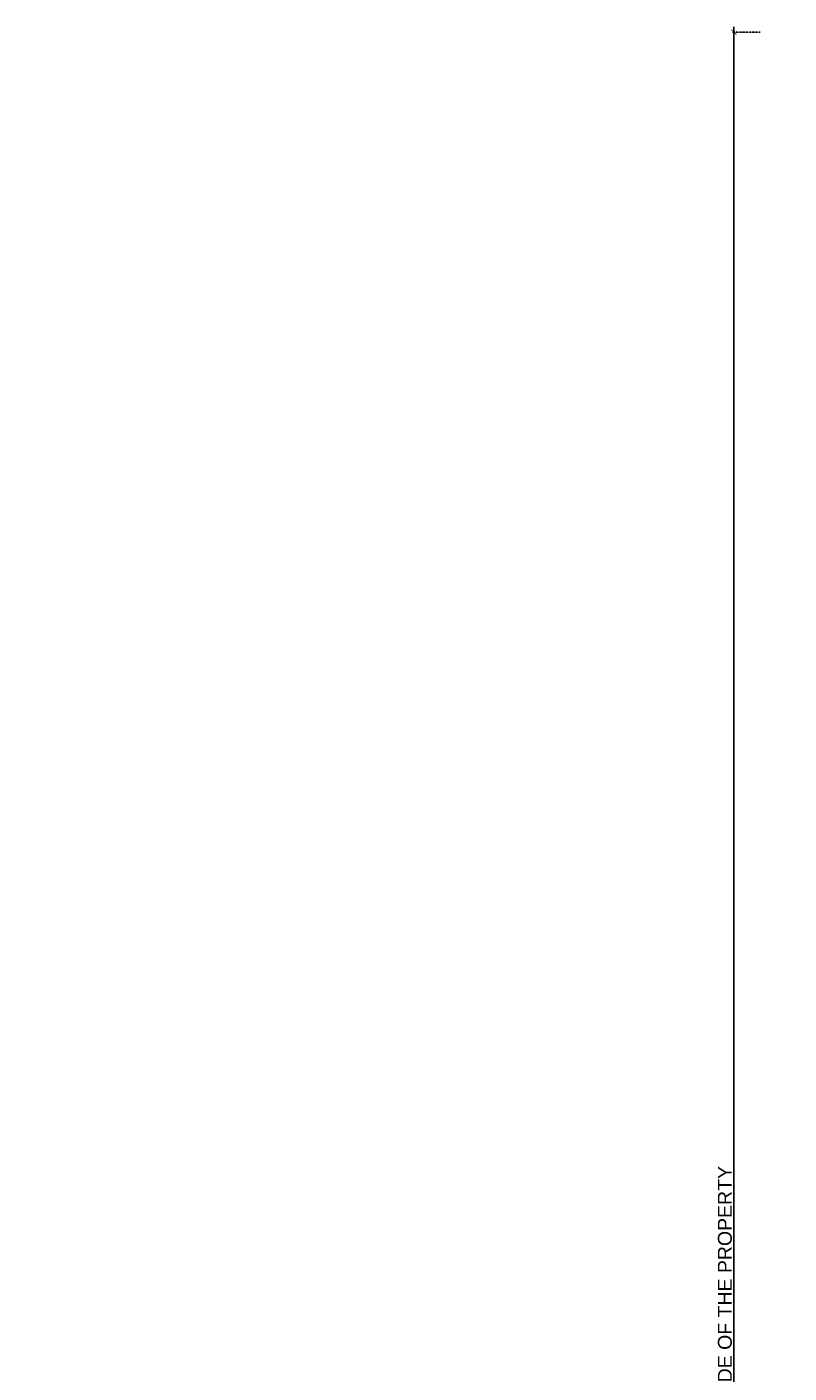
# Model space of a CAD drawing. Header units: millimetres. Extents: x 3501050 to 3719646, y 122984 to 158395.
# Tile 18 of 76: x 3506565 to 3510941, y 146910 to 154638. Entities that reach past the tile are written whole.
import ezdxf

# ---------------------------------------------------------------- set-up
doc = ezdxf.new("R2010")
doc.units = ezdxf.units.MM
doc.header["$PDMODE"] = 2
doc.linetypes.add('( Hidden )', pattern=[0.375, 0.25, -0.125])
doc.layers.get('0').update_dxf_attribs({"color": 8})
doc.layers.get('DEFPOINTS').update_dxf_attribs({"color": 8, "lineweight": 18})
for name, color, linetype, lineweight in [('02_EQUIPMENT-TEXT', 7, 'Continuous', 0), ('A-Dimension', 42, 'Continuous', 9), ('POLYLINE', 6, 'Continuous', 30)]:
    doc.layers.add(name, color=color, linetype=linetype, lineweight=lineweight)
doc.layers.add('VEG HOOD', color=7, linetype='Continuous', lineweight=0, true_color=0x394c26)
doc.styles.add('A-ANNO-DIM bold', font='GOTHIC.TTF')
doc.styles.add('PDF Arial', font='arial.ttf')
doc.styles.get("Standard").update_dxf_attribs({"font": 'arial.ttf'})
doc.dimstyles.new('A-100mm-Bold', dxfattribs={"dimtxt": 80, "dimasz": 50, "dimexe": 100, "dimexo": 10, "dimgap": 50, "dimtad": 1, "dimdec": 0, "dimzin": 12, "dimdsep": 46, "dimtxsty": 'A-ANNO-DIM bold', "dimblk": 'ARCHTICK', "dimcen": 0, "dimdle": 100, "dimclrd": 8, "dimclre": 8, "dimclrt": 211, "dimadec": 0, "dimazin": 0, "dimtfac": 1, "dimtdec": 0, "dimtix": 1, "dimtmove": 2, "dimatfit": 3, "dimldrblk": 'DOT', "dimfxl": 500, "dimtvp": 1, "dimtolj": 1, "dimtzin": 0, "dimarcsym": 0})

# ---------------------------------------------------------------- blocks, each defined once
blk = doc.blocks.new('_ARCHTICK')
at = {"color": 0, "linetype": 'ByBlock', "const_width": 0.15}
blk.add_lwpolyline([(-0.5, -0.5), (0.5, 0.5)], dxfattribs=at)
blk = doc.blocks.new('*D102')
at = {"layer": 'A-Dimension', "color": 8, "linetype": '( Hidden )', "lineweight": -2, "transparency": 16777216}
for p, q in [((3510774.2, 154608.1), (3510614.2, 154608.1)), ((3510774.2, 139937.5), (3510614.2, 139937.5))]:
    blk.add_line(p, q, dxfattribs=at)
at = {"layer": 'A-Dimension', "color": 8, "lineweight": -2, "transparency": 16777216}
blk.add_line((3510624.2, 154638.1), (3510624.2, 139907.5), dxfattribs=at)
at = {"layer": 'DEFPOINTS', "color": 0, "transparency": 16777216}
for p in [(3511103.9, 154608.1), (3510624.2, 139937.5), (3511110.9, 139937.5)]:
    blk.add_point(p, dxfattribs=at)
at = {"layer": 'A-Dimension', "color": 8, "lineweight": -2, "transparency": 16777216, "xscale": 30, "yscale": 30, "zscale": 30}
for p, rotation in [((3510624.2, 154608.1), 90), ((3510624.2, 139937.5), 270)]:
    blk.add_blockref('_ARCHTICK', p, dxfattribs=dict(at, rotation=rotation))
at = {"layer": 'A-Dimension', "transparency": 16777216, "insert": (3510572.9, 147272.8), "char_height": 80, "attachment_point": 5, "rotation": 90}
blk.add_mtext('\\A1;LEFT SIDE OF THE PROPERTY ', dxfattribs=at)
blk = doc.blocks.new('_Dot')
at = {"color": 0, "linetype": 'ByBlock', "lineweight": -2}
blk.add_line((-0.5, 0), (-1, 0), dxfattribs=at)
at = {"color": 0, "linetype": 'ByBlock', "const_width": 0.5}
blk.add_lwpolyline([(-0.25, 0, 1), (0.25, 0, 1)], format="xyb", close=True, dxfattribs=at)

msp = doc.modelspace()

# ---------------------------------------------------------------- linework, layer by layer
at = {"layer": 'POLYLINE', "color": 18, "linetype": 'Continuous', "lineweight": -3, "ltscale": 250, "true_color": 0x000000}
msp.add_line((3510853.4, 154251), (3510853.4, 154250.9), dxfattribs=at)

# ---------------------------------------------------------------- texts
at = {"layer": '02_EQUIPMENT-TEXT', "char_height": 60, "width": 204.422, "attachment_point": 1, "rotation": 0.01348, "style": 'PDF Arial'}
for s, insert in [('\\pi-187.80252,l180,t172.19748;DUST\\P\\pi-141.14495,t218.85505;BIN', (3511388.9, 148233.3)), ('\\pi-216.90211,l180,t143.09789;CHEST\\P\\pi-269.41235,t90.58765;FREEZER', (3511921.7, 148206.9)), ('\\pi-190.95396,l180,t169.04604;HAND \\P\\pi-199.63063,t160.36937;WASH', (3511374.6, 147987.8)), ('\\pi-210.47647,l180,t149.52353;VALVE\\P\\pi-215.73568,t144.26432;SPACE', (3511929, 147768.2))]:
    msp.add_mtext(s, dxfattribs=dict(at, insert=insert))
at = {"layer": 'VEG HOOD', "insert": (3512536.1, 148340), "char_height": 60, "width": 204.422, "attachment_point": 1, "rotation": 0.01348, "style": 'PDF Arial'}
msp.add_mtext('\\pi16.50853,t196.50853;VEG \\P\\pi-35.85846,t144.14154;FRYER\\P', dxfattribs=at)

# ---------------------------------------------------------------- dimensions: what is measured, and where the dimension line sits
at = {"layer": 'A-Dimension'}
dim = msp.add_linear_dim(base=(3510624.2, 139937.5), p1=(3511103.9, 154608.1), p2=(3511110.9, 139937.5), angle=90, text='LEFT SIDE OF THE PROPERTY ', dimstyle='A-100mm-Bold', override={"dimtxt": 80, "dimasz": 30, "dimexe": 10, "dimgap": 10, "dimpost": '\\X', "dimtxsty": 'Standard', "dimdle": 30, "dimclrt": 256, "dimfxl": 150, "dimfxlon": 1, "dimtfill": 0, "dimarcsym": 2}, dxfattribs=at)
dim.commit()
dim.dimension.update_dxf_attribs({"geometry": '*D102', "text_midpoint": (3510572.9, 147272.8)})

doc.saveas('drawing.dxf')
